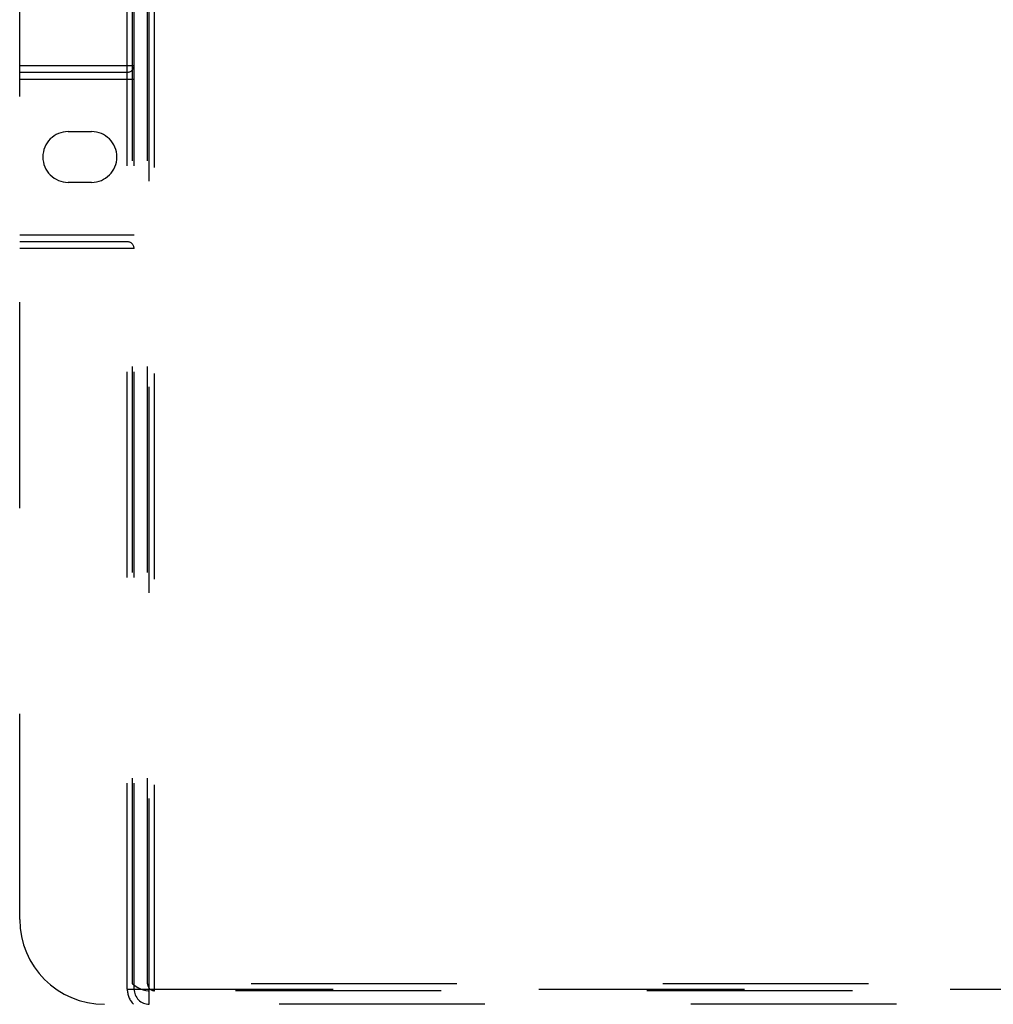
# Model space of a CAD drawing. Header units: inches. Extents: x 0 to 221, y 0 to 143.
# Tile 74 of 256: x 80.36 to 86.11, y 36.77 to 42.58. Entities that reach past the tile are written whole.
import ezdxf

# ---------------------------------------------------------------- set-up
doc = ezdxf.new("R2010")
doc.units = ezdxf.units.IN
doc.header["$LTSCALE"] = 12.142857
doc.header["$MEASUREMENT"] = 0
doc.linetypes.add('HIDDEN', pattern=[0.2, 0.1, -0.1])
doc.layers.add('RIGHTHAND_DOOR_ASSEMBLY', color=7, linetype='CONTINUOUS')

msp = doc.modelspace()

# ---------------------------------------------------------------- linework, layer by layer
at = {"layer": 'RIGHTHAND_DOOR_ASSEMBLY', "color": 8, "linetype": 'HIDDEN'}
for p, q in [((80.9965, 36.8606), (80.9965, 46.7706)), ((81.0265, 36.8906), (81.0265, 46.7706)), ((81.0365, 36.8606), (81.0365, 46.7706)), ((81.1165, 36.8906), (81.1165, 46.7706)), ((81.1265, 36.7706), (81.1265, 46.7706)), ((81.1565, 36.8506), (81.1565, 46.7706)), ((80.3615, 37.2706), (80.3615, 46.2706)), ((80.3615, 42.3106), (81.0365, 42.3106)), ((80.3615, 42.2706), (80.9965, 42.2706)), ((80.3615, 42.2306), (81.0365, 42.2306)), ((80.648, 41.9206), (80.785, 41.9206)), ((80.785, 41.6206), (80.648, 41.6206)), ((80.3615, 41.3106), (81.0365, 41.3106)), ((80.9965, 41.2706), (80.3615, 41.2706)), ((81.0365, 41.2306), (80.3615, 41.2306)), ((80.9965, 36.8606), (92.6865, 36.8606)), ((92.6565, 36.8906), (81.0265, 36.8906)), ((92.5627, 36.8506), (81.1203, 36.8506)), ((92.8215, 36.7706), (80.8615, 36.7706))]:
    msp.add_line(p, q, dxfattribs=at)
msp.add_lwpolyline([(81.0265, 36.8906), (81.0426, 36.8797), (81.0585, 36.8703), (81.0743, 36.8621), (81.0899, 36.8559), (81.1052, 36.8521), (81.1203, 36.8506)], dxfattribs=at)
for centre, radius, start, end in [((80.9965, 42.3106), 0.04, 270, 360), ((80.648, 41.7706), 0.15, 90, 270), ((80.785, 41.7706), 0.15, 270, 90), ((80.9965, 41.2306), 0.04, 0, 90), ((80.8615, 37.2706), 0.5, 180, 270), ((81.1265, 36.8606), 0.13, 180, 223.81306), ((81.1265, 36.8606), 0.09, 180, 270), ((81.1565, 36.8906), 0.04, 180, 270)]:
    msp.add_arc(centre, radius, start, end, dxfattribs=at)

doc.saveas('drawing.dxf')
